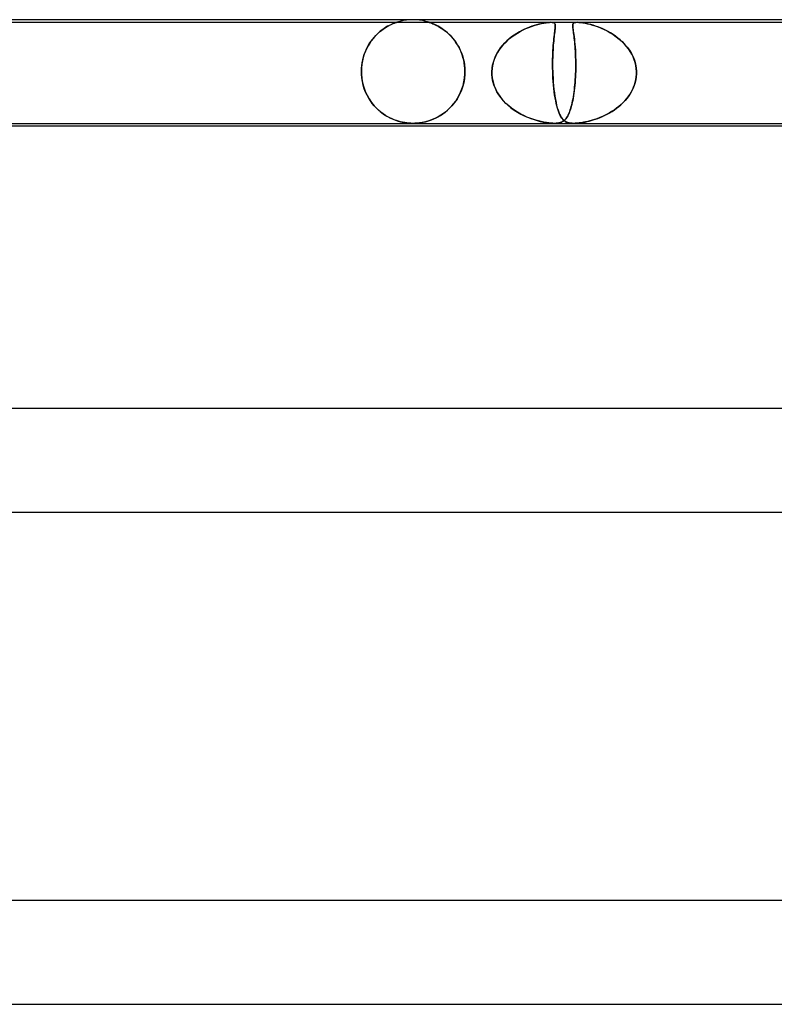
# Model space of a CAD drawing. Header units: millimetres. Extents: x -660 to 660, y -2 to 380.
# Tile 39 of 103: x -215 to -186, y 342 to 380. Entities that reach past the tile are written whole.
import ezdxf

# ---------------------------------------------------------------- set-up
doc = ezdxf.new("R2010")
doc.units = ezdxf.units.MM
doc.layers.add('HIDDEN', color=7, linetype='Continuous')
doc.layers.add('THICK', color=7, linetype='Continuous')

msp = doc.modelspace()

# ---------------------------------------------------------------- linework, layer by layer
at = {"layer": 'HIDDEN'}
for p, q in [((-200, 380), (-200.127, 379.996)), ((-199.873, 379.996), (-200, 380)), ((-226.019, 379.9), (-194.669, 379.9)), ((-201.211, 379.589), (-201.137, 379.643)), ((-201.112, 379.661), (-201.185, 379.609)), ((-201.137, 379.643), (-201.065, 379.691)), ((-201.042, 379.706), (-201.112, 379.661)), ((-201.065, 379.691), (-200.995, 379.733)), ((-200.976, 379.745), (-201.042, 379.706)), ((-200.995, 379.733), (-200.929, 379.77)), ((-200.913, 379.779), (-200.976, 379.745)), ((-200.929, 379.77), (-200.867, 379.802)), ((-200.856, 379.807), (-200.913, 379.779)), ((-200.867, 379.802), (-200.81, 379.828)), ((-200.803, 379.831), (-200.856, 379.807)), ((-200.81, 379.828), (-200.759, 379.85)), ((-200.758, 379.851), (-200.803, 379.831)), ((-200.759, 379.85), (-200.715, 379.868)), ((-200.719, 379.866), (-200.758, 379.851)), ((-200.689, 379.878), (-200.719, 379.866)), ((-200.715, 379.868), (-200.681, 379.881)), ((-200.665, 379.886), (-200.689, 379.878)), ((-200.681, 379.881), (-200.655, 379.89)), ((-200.647, 379.892), (-200.665, 379.886)), ((-200.655, 379.89), (-200.638, 379.896)), ((-200.635, 379.897), (-200.647, 379.892)), ((-200.638, 379.896), (-200.628, 379.899)), ((-200.627, 379.899), (-200.635, 379.897)), ((-200.628, 379.899), (-200.625, 379.9)), ((-200.625, 379.9), (-200.627, 379.899)), ((-200.503, 379.936), (-200.624, 379.9)), ((-200.379, 379.964), (-200.503, 379.936)), ((-200.253, 379.984), (-200.379, 379.964)), ((-200.127, 379.996), (-200.253, 379.984)), ((-199.747, 379.984), (-199.873, 379.996)), ((-199.621, 379.964), (-199.747, 379.984)), ((-199.497, 379.936), (-199.621, 379.964)), ((-199.376, 379.9), (-199.497, 379.936)), ((-199.372, 379.899), (-199.375, 379.9)), ((-199.375, 379.9), (-199.368, 379.898)), ((-199.359, 379.895), (-199.372, 379.899)), ((-199.368, 379.898), (-199.347, 379.89)), ((-199.337, 379.887), (-199.359, 379.895)), ((-199.347, 379.89), (-199.314, 379.879)), ((-199.306, 379.876), (-199.337, 379.887)), ((-199.314, 379.879), (-199.273, 379.863)), ((-199.265, 379.86), (-199.306, 379.876)), ((-199.273, 379.863), (-199.23, 379.846)), ((-199.215, 379.84), (-199.265, 379.86)), ((-199.23, 379.846), (-199.186, 379.827)), ((-199.159, 379.815), (-199.215, 379.84)), ((-199.186, 379.827), (-199.138, 379.805)), ((-199.097, 379.785), (-199.159, 379.815)), ((-199.138, 379.805), (-199.086, 379.78)), ((-199.031, 379.75), (-199.097, 379.785)), ((-199.086, 379.78), (-199.03, 379.75)), ((-198.96, 379.709), (-199.031, 379.75)), ((-199.03, 379.75), (-198.97, 379.715)), ((-198.97, 379.715), (-198.907, 379.676)), ((-198.888, 379.664), (-198.96, 379.709)), ((-198.907, 379.676), (-198.842, 379.632)), ((-198.814, 379.612), (-198.888, 379.664)), ((-198.842, 379.632), (-198.775, 379.583)), ((-195.689, 379.63), (-195.789, 379.582)), ((-195.744, 379.604), (-195.634, 379.655)), ((-195.591, 379.674), (-195.689, 379.63)), ((-195.634, 379.655), (-195.526, 379.701)), ((-195.495, 379.713), (-195.591, 379.674)), ((-195.526, 379.701), (-195.421, 379.74)), ((-195.402, 379.747), (-195.495, 379.713)), ((-195.421, 379.74), (-195.32, 379.774)), ((-195.313, 379.777), (-195.402, 379.747)), ((-195.32, 379.774), (-195.223, 379.804)), ((-195.226, 379.803), (-195.313, 379.777)), ((-195.143, 379.825), (-195.226, 379.803)), ((-195.223, 379.804), (-195.127, 379.829)), ((-195.063, 379.845), (-195.143, 379.825)), ((-195.127, 379.829), (-195.031, 379.852)), ((-194.987, 379.861), (-195.063, 379.845)), ((-195.031, 379.852), (-194.938, 379.87)), ((-194.915, 379.874), (-194.987, 379.861)), ((-194.938, 379.87), (-194.853, 379.884)), ((-194.846, 379.885), (-194.915, 379.874)), ((-194.853, 379.884), (-194.78, 379.894)), ((-194.781, 379.893), (-194.846, 379.885)), ((-194.722, 379.898), (-194.781, 379.893)), ((-194.78, 379.894), (-194.72, 379.898)), ((-194.67, 379.9), (-194.722, 379.898)), ((-194.72, 379.898), (-194.669, 379.9)), ((-194.627, 379.898), (-194.67, 379.9)), ((-194.669, 379.9), (-194.625, 379.898)), ((-194.669, 379.9), (-193.659, 379.9)), ((-194.59, 379.894), (-194.627, 379.898)), ((-194.625, 379.898), (-194.59, 379.893)), ((-194.56, 379.884), (-194.59, 379.894)), ((-194.59, 379.893), (-194.562, 379.885)), ((-194.562, 379.885), (-194.541, 379.874)), ((-194.535, 379.87), (-194.56, 379.884)), ((-194.541, 379.874), (-194.526, 379.861)), ((-194.518, 379.852), (-194.535, 379.87)), ((-194.526, 379.861), (-194.514, 379.845)), ((-194.508, 379.829), (-194.518, 379.852)), ((-194.51, 379.63), (-194.516, 379.582)), ((-194.514, 379.845), (-194.507, 379.825)), ((-194.513, 379.604), (-194.507, 379.655)), ((-194.505, 379.674), (-194.51, 379.63)), ((-194.502, 379.804), (-194.508, 379.829)), ((-194.507, 379.825), (-194.502, 379.803)), ((-194.507, 379.655), (-194.503, 379.701)), ((-194.502, 379.713), (-194.505, 379.674)), ((-194.503, 379.701), (-194.5, 379.74)), ((-194.5, 379.774), (-194.502, 379.804)), ((-194.502, 379.803), (-194.5, 379.777)), ((-194.5, 379.747), (-194.502, 379.713)), ((-194.5, 379.777), (-194.5, 379.747)), ((-194.5, 379.74), (-194.5, 379.774)), ((-193.826, 379.793), (-193.827, 379.759)), ((-193.827, 379.756), (-193.826, 379.785)), ((-193.827, 379.759), (-193.825, 379.72)), ((-193.825, 379.723), (-193.827, 379.756)), ((-193.822, 379.821), (-193.826, 379.793)), ((-193.826, 379.785), (-193.824, 379.811)), ((-193.821, 379.685), (-193.825, 379.723)), ((-193.825, 379.72), (-193.82, 379.675)), ((-193.824, 379.811), (-193.818, 379.833)), ((-193.813, 379.845), (-193.822, 379.821)), ((-193.816, 379.642), (-193.821, 379.685)), ((-193.82, 379.675), (-193.814, 379.623)), ((-193.818, 379.833), (-193.809, 379.852)), ((-193.81, 379.595), (-193.816, 379.642)), ((-193.814, 379.623), (-193.806, 379.564)), ((-193.8, 379.864), (-193.813, 379.845)), ((-193.809, 379.852), (-193.795, 379.868)), ((-193.78, 379.879), (-193.8, 379.864)), ((-193.795, 379.868), (-193.774, 379.882)), ((-193.751, 379.89), (-193.78, 379.879)), ((-193.774, 379.882), (-193.746, 379.892)), ((-193.711, 379.898), (-193.751, 379.89)), ((-193.746, 379.892), (-193.708, 379.898)), ((-193.659, 379.9), (-193.711, 379.898)), ((-193.708, 379.898), (-193.659, 379.9)), ((-193.659, 379.9), (-193.595, 379.898)), ((-193.599, 379.898), (-193.659, 379.9)), ((-193.659, 379.9), (-162.309, 379.9)), ((-193.532, 379.892), (-193.599, 379.898)), ((-193.595, 379.898), (-193.521, 379.89)), ((-193.458, 379.882), (-193.532, 379.892)), ((-193.521, 379.89), (-193.44, 379.879)), ((-193.379, 379.868), (-193.458, 379.882)), ((-193.44, 379.879), (-193.353, 379.864)), ((-193.296, 379.852), (-193.379, 379.868)), ((-193.353, 379.864), (-193.264, 379.845)), ((-193.213, 379.833), (-193.296, 379.852)), ((-193.264, 379.845), (-193.168, 379.821)), ((-193.129, 379.811), (-193.213, 379.833)), ((-193.168, 379.821), (-193.066, 379.793)), ((-193.042, 379.785), (-193.129, 379.811)), ((-193.066, 379.793), (-192.96, 379.759)), ((-192.951, 379.756), (-193.042, 379.785)), ((-192.96, 379.759), (-192.85, 379.72)), ((-192.857, 379.723), (-192.951, 379.756)), ((-192.76, 379.685), (-192.857, 379.723)), ((-192.85, 379.72), (-192.736, 379.675)), ((-192.662, 379.642), (-192.76, 379.685)), ((-192.736, 379.675), (-192.62, 379.623)), ((-192.563, 379.595), (-192.662, 379.642)), ((-192.62, 379.623), (-192.502, 379.564)), ((-201.54, 379.269), (-201.606, 379.184)), ((-201.565, 379.239), (-201.499, 379.318)), ((-201.472, 379.349), (-201.54, 379.269)), ((-201.499, 379.318), (-201.43, 379.394)), ((-201.402, 379.422), (-201.472, 379.349)), ((-201.43, 379.394), (-201.359, 379.464)), ((-201.33, 379.49), (-201.402, 379.422)), ((-201.359, 379.464), (-201.285, 379.529)), ((-201.258, 379.553), (-201.33, 379.49)), ((-201.285, 379.529), (-201.211, 379.589)), ((-201.185, 379.609), (-201.258, 379.553)), ((-198.74, 379.556), (-198.814, 379.612)), ((-198.775, 379.583), (-198.708, 379.529)), ((-198.668, 379.495), (-198.74, 379.556)), ((-198.708, 379.529), (-198.641, 379.471)), ((-198.596, 379.429), (-198.668, 379.495)), ((-198.641, 379.471), (-198.575, 379.408)), ((-198.528, 379.359), (-198.596, 379.429)), ((-198.575, 379.408), (-198.51, 379.34)), ((-198.462, 379.284), (-198.528, 379.359)), ((-198.51, 379.34), (-198.447, 379.267)), ((-198.398, 379.205), (-198.462, 379.284)), ((-198.447, 379.267), (-198.386, 379.189)), ((-196.281, 379.258), (-196.37, 379.18)), ((-196.361, 379.189), (-196.266, 379.27)), ((-196.187, 379.333), (-196.281, 379.258)), ((-196.266, 379.27), (-196.168, 379.347)), ((-196.089, 379.403), (-196.187, 379.333)), ((-196.168, 379.347), (-196.066, 379.419)), ((-195.989, 379.468), (-196.089, 379.403)), ((-196.066, 379.419), (-195.961, 379.486)), ((-195.889, 379.528), (-195.989, 379.468)), ((-195.961, 379.486), (-195.853, 379.547)), ((-195.789, 379.582), (-195.889, 379.528)), ((-195.853, 379.547), (-195.744, 379.604)), ((-194.555, 379.258), (-194.563, 379.18)), ((-194.562, 379.189), (-194.554, 379.27)), ((-194.547, 379.333), (-194.555, 379.258)), ((-194.554, 379.27), (-194.545, 379.347)), ((-194.539, 379.403), (-194.547, 379.333)), ((-194.545, 379.347), (-194.537, 379.419)), ((-194.531, 379.468), (-194.539, 379.403)), ((-194.537, 379.419), (-194.528, 379.486)), ((-194.523, 379.528), (-194.531, 379.468)), ((-194.528, 379.486), (-194.52, 379.547)), ((-194.516, 379.582), (-194.523, 379.528)), ((-194.52, 379.547), (-194.513, 379.604)), ((-193.803, 379.544), (-193.81, 379.595)), ((-193.806, 379.564), (-193.797, 379.498)), ((-193.795, 379.488), (-193.803, 379.544)), ((-193.797, 379.498), (-193.787, 379.424)), ((-193.787, 379.427), (-193.795, 379.488)), ((-193.778, 379.362), (-193.787, 379.427)), ((-193.787, 379.424), (-193.776, 379.343)), ((-193.77, 379.292), (-193.778, 379.362)), ((-193.776, 379.343), (-193.765, 379.254)), ((-193.761, 379.217), (-193.77, 379.292)), ((-193.765, 379.254), (-193.755, 379.157)), ((-192.464, 379.544), (-192.563, 379.595)), ((-192.502, 379.564), (-192.383, 379.498)), ((-192.366, 379.488), (-192.464, 379.544)), ((-192.383, 379.498), (-192.265, 379.424)), ((-192.269, 379.427), (-192.366, 379.488)), ((-192.174, 379.362), (-192.269, 379.427)), ((-192.265, 379.424), (-192.148, 379.343)), ((-192.082, 379.292), (-192.174, 379.362)), ((-192.148, 379.343), (-192.034, 379.254)), ((-191.992, 379.217), (-192.082, 379.292)), ((-192.034, 379.254), (-191.925, 379.157)), ((-201.836, 378.774), (-201.791, 378.875)), ((-201.783, 378.891), (-201.833, 378.781)), ((-201.791, 378.875), (-201.741, 378.972)), ((-201.728, 378.995), (-201.783, 378.891)), ((-201.741, 378.972), (-201.686, 379.065)), ((-201.669, 379.093), (-201.728, 378.995)), ((-201.686, 379.065), (-201.627, 379.154)), ((-201.606, 379.184), (-201.669, 379.093)), ((-201.627, 379.154), (-201.565, 379.239)), ((-198.338, 379.122), (-198.398, 379.205)), ((-198.386, 379.189), (-198.327, 379.106)), ((-198.282, 379.035), (-198.338, 379.122)), ((-198.327, 379.106), (-198.272, 379.018)), ((-198.229, 378.944), (-198.282, 379.035)), ((-198.272, 379.018), (-198.219, 378.925)), ((-198.181, 378.849), (-198.229, 378.944)), ((-198.219, 378.925), (-198.171, 378.826)), ((-196.684, 378.812), (-196.612, 378.914)), ((-196.603, 378.925), (-196.669, 378.834)), ((-196.612, 378.914), (-196.534, 379.01)), ((-196.531, 379.014), (-196.603, 378.925)), ((-196.534, 379.01), (-196.45, 379.102)), ((-196.453, 379.099), (-196.531, 379.014)), ((-196.37, 379.18), (-196.453, 379.099)), ((-196.45, 379.102), (-196.361, 379.189)), ((-194.591, 378.812), (-194.585, 378.914)), ((-194.584, 378.925), (-194.59, 378.834)), ((-194.585, 378.914), (-194.578, 379.01)), ((-194.578, 379.014), (-194.584, 378.925)), ((-194.578, 379.01), (-194.571, 379.102)), ((-194.571, 379.099), (-194.578, 379.014)), ((-194.571, 379.102), (-194.562, 379.189)), ((-194.563, 379.18), (-194.571, 379.099)), ((-193.753, 379.137), (-193.761, 379.217)), ((-193.755, 379.157), (-193.744, 379.053)), ((-193.744, 379.053), (-193.753, 379.137)), ((-193.737, 378.964), (-193.744, 379.053)), ((-193.744, 379.053), (-193.735, 378.942)), ((-193.73, 378.871), (-193.737, 378.964)), ((-193.735, 378.942), (-193.727, 378.824)), ((-193.724, 378.773), (-193.73, 378.871)), ((-191.905, 379.137), (-191.992, 379.217)), ((-191.925, 379.157), (-191.823, 379.053)), ((-191.823, 379.053), (-191.905, 379.137)), ((-191.823, 379.053), (-191.728, 378.942)), ((-191.746, 378.964), (-191.823, 379.053)), ((-191.674, 378.871), (-191.746, 378.964)), ((-191.728, 378.942), (-191.642, 378.824)), ((-191.609, 378.773), (-191.674, 378.871)), ((-201.916, 378.541), (-201.948, 378.412)), ((-201.939, 378.452), (-201.911, 378.562)), ((-201.878, 378.664), (-201.916, 378.541)), ((-201.911, 378.562), (-201.876, 378.67)), ((-201.833, 378.781), (-201.878, 378.664)), ((-201.876, 378.67), (-201.836, 378.774)), ((-198.138, 378.751), (-198.181, 378.849)), ((-198.171, 378.826), (-198.127, 378.723)), ((-198.099, 378.649), (-198.138, 378.751)), ((-198.127, 378.723), (-198.087, 378.613)), ((-198.066, 378.544), (-198.099, 378.649)), ((-198.087, 378.613), (-198.054, 378.499)), ((-198.039, 378.438), (-198.066, 378.544)), ((-198.054, 378.499), (-198.027, 378.379)), ((-196.892, 378.365), (-196.853, 378.482)), ((-196.829, 378.542), (-196.869, 378.438)), ((-196.853, 378.482), (-196.805, 378.596)), ((-196.782, 378.643), (-196.829, 378.542)), ((-196.805, 378.596), (-196.748, 378.706)), ((-196.729, 378.74), (-196.782, 378.643)), ((-196.748, 378.706), (-196.684, 378.812)), ((-196.669, 378.834), (-196.729, 378.74)), ((-194.605, 378.365), (-194.604, 378.482)), ((-194.604, 378.482), (-194.601, 378.596)), ((-194.602, 378.542), (-194.604, 378.438)), ((-194.599, 378.643), (-194.602, 378.542)), ((-194.601, 378.596), (-194.596, 378.706)), ((-194.595, 378.74), (-194.599, 378.643)), ((-194.596, 378.706), (-194.591, 378.812)), ((-194.59, 378.834), (-194.595, 378.74)), ((-193.727, 378.824), (-193.72, 378.699)), ((-193.719, 378.672), (-193.724, 378.773)), ((-193.72, 378.699), (-193.715, 378.568)), ((-193.715, 378.566), (-193.719, 378.672)), ((-193.715, 378.568), (-193.711, 378.432)), ((-193.712, 378.457), (-193.715, 378.566)), ((-191.642, 378.824), (-191.565, 378.699)), ((-191.55, 378.672), (-191.609, 378.773)), ((-191.565, 378.699), (-191.499, 378.568)), ((-191.498, 378.566), (-191.55, 378.672)), ((-191.499, 378.568), (-191.445, 378.432)), ((-191.454, 378.457), (-191.498, 378.566)), ((-201.985, 378.141), (-201.99, 378)), ((-201.99, 378), (-201.987, 378.114)), ((-201.987, 378.114), (-201.977, 378.228)), ((-201.971, 378.279), (-201.985, 378.141)), ((-201.977, 378.228), (-201.961, 378.34)), ((-201.948, 378.412), (-201.971, 378.279)), ((-201.961, 378.34), (-201.939, 378.452)), ((-198.018, 378.33), (-198.039, 378.438)), ((-198.027, 378.379), (-198.007, 378.256)), ((-198.002, 378.221), (-198.018, 378.33)), ((-198.007, 378.256), (-197.994, 378.13)), ((-197.993, 378.11), (-198.002, 378.221)), ((-197.994, 378.13), (-197.99, 378)), ((-197.99, 378), (-197.993, 378.11)), ((-196.95, 378), (-196.941, 378.123)), ((-196.942, 378.112), (-196.95, 378)), ((-196.926, 378.223), (-196.942, 378.112)), ((-196.941, 378.123), (-196.921, 378.245)), ((-196.901, 378.332), (-196.926, 378.223)), ((-196.921, 378.245), (-196.892, 378.365)), ((-196.869, 378.438), (-196.901, 378.332)), ((-194.604, 378.438), (-194.605, 378.332)), ((-194.605, 378.245), (-194.605, 378.365)), ((-194.605, 378.332), (-194.605, 378.223)), ((-194.604, 378.123), (-194.605, 378.245)), ((-194.605, 378.223), (-194.604, 378.112)), ((-194.601, 378), (-194.604, 378.123)), ((-194.604, 378.112), (-194.601, 378)), ((-193.71, 378.147), (-193.713, 378)), ((-193.713, 378), (-193.711, 378.117)), ((-193.71, 378.346), (-193.712, 378.457)), ((-193.711, 378.432), (-193.71, 378.292)), ((-193.711, 378.117), (-193.71, 378.233)), ((-193.71, 378.233), (-193.71, 378.346)), ((-193.71, 378.292), (-193.71, 378.147)), ((-191.418, 378.346), (-191.454, 378.457)), ((-191.445, 378.432), (-191.404, 378.292)), ((-191.391, 378.233), (-191.418, 378.346)), ((-191.404, 378.292), (-191.377, 378.147)), ((-191.373, 378.117), (-191.391, 378.233)), ((-191.377, 378.147), (-191.365, 378)), ((-191.365, 378), (-191.373, 378.117)), ((-201.99, 377.983), (-201.99, 378)), ((-201.99, 378), (-201.99, 377.983)), ((-201.99, 377.967), (-201.99, 377.983)), ((-201.99, 377.983), (-201.99, 377.967)), ((-201.989, 377.95), (-201.99, 377.967)), ((-201.99, 377.967), (-201.989, 377.95)), ((-201.989, 377.933), (-201.989, 377.95)), ((-201.989, 377.95), (-201.989, 377.933)), ((-201.988, 377.917), (-201.989, 377.933)), ((-201.989, 377.933), (-201.988, 377.917)), ((-201.988, 377.9), (-201.988, 377.917)), ((-201.988, 377.917), (-201.988, 377.9)), ((-201.988, 377.9), (-201.972, 377.732)), ((-201.975, 377.754), (-201.988, 377.9)), ((-201.952, 377.61), (-201.975, 377.754)), ((-201.972, 377.732), (-201.942, 377.565)), ((-198.008, 377.731), (-198.038, 377.564)), ((-198.029, 377.606), (-198.005, 377.751)), ((-197.992, 377.9), (-198.008, 377.731)), ((-198.005, 377.751), (-197.992, 377.9)), ((-197.991, 377.933), (-197.992, 377.917)), ((-197.992, 377.917), (-197.991, 377.933)), ((-197.992, 377.917), (-197.992, 377.9)), ((-197.992, 377.9), (-197.992, 377.917)), ((-197.99, 377.967), (-197.991, 377.95)), ((-197.991, 377.95), (-197.99, 377.967)), ((-197.991, 377.95), (-197.991, 377.933)), ((-197.991, 377.933), (-197.991, 377.95)), ((-197.99, 378), (-197.99, 377.983)), ((-197.99, 377.983), (-197.99, 378)), ((-197.99, 377.983), (-197.99, 377.967)), ((-197.99, 377.967), (-197.99, 377.983)), ((-196.95, 378), (-196.95, 377.983)), ((-196.95, 377.983), (-196.95, 378)), ((-196.95, 377.983), (-196.95, 377.967)), ((-196.95, 377.967), (-196.95, 377.983)), ((-196.95, 377.967), (-196.95, 377.95)), ((-196.95, 377.95), (-196.95, 377.967)), ((-196.95, 377.95), (-196.95, 377.933)), ((-196.95, 377.933), (-196.95, 377.95)), ((-196.95, 377.933), (-196.95, 377.917)), ((-196.95, 377.917), (-196.95, 377.933)), ((-196.95, 377.917), (-196.949, 377.9)), ((-196.949, 377.9), (-196.95, 377.917)), ((-196.949, 377.9), (-196.935, 377.749)), ((-196.936, 377.758), (-196.949, 377.9)), ((-196.91, 377.618), (-196.936, 377.758)), ((-196.935, 377.749), (-196.905, 377.598)), ((-194.601, 377.983), (-194.601, 378)), ((-194.601, 378), (-194.601, 377.983)), ((-194.6, 377.967), (-194.601, 377.983)), ((-194.601, 377.983), (-194.6, 377.967)), ((-194.6, 377.95), (-194.6, 377.967)), ((-194.6, 377.967), (-194.6, 377.95)), ((-194.599, 377.933), (-194.6, 377.95)), ((-194.6, 377.95), (-194.599, 377.933)), ((-194.598, 377.917), (-194.599, 377.933)), ((-194.599, 377.933), (-194.598, 377.917)), ((-194.598, 377.9), (-194.598, 377.917)), ((-194.598, 377.917), (-194.598, 377.9)), ((-194.591, 377.758), (-194.598, 377.9)), ((-194.598, 377.9), (-194.59, 377.749)), ((-194.582, 377.618), (-194.591, 377.758)), ((-194.59, 377.749), (-194.58, 377.598)), ((-193.722, 377.789), (-193.729, 377.679)), ((-193.728, 377.692), (-193.722, 377.795)), ((-193.722, 377.795), (-193.717, 377.9)), ((-193.717, 377.9), (-193.722, 377.789)), ((-193.717, 377.9), (-193.716, 377.917)), ((-193.716, 377.917), (-193.717, 377.9)), ((-193.716, 377.933), (-193.715, 377.95)), ((-193.715, 377.95), (-193.716, 377.933)), ((-193.716, 377.917), (-193.716, 377.933)), ((-193.716, 377.933), (-193.716, 377.917)), ((-193.715, 377.95), (-193.714, 377.967)), ((-193.714, 377.967), (-193.715, 377.95)), ((-193.714, 377.983), (-193.713, 378)), ((-193.713, 378), (-193.714, 377.983)), ((-193.714, 377.967), (-193.714, 377.983)), ((-193.714, 377.983), (-193.714, 377.967)), ((-191.375, 377.789), (-191.392, 377.679)), ((-191.389, 377.692), (-191.374, 377.795)), ((-191.366, 377.9), (-191.375, 377.789)), ((-191.374, 377.795), (-191.366, 377.9)), ((-191.365, 377.917), (-191.366, 377.9)), ((-191.366, 377.9), (-191.365, 377.917)), ((-191.365, 378), (-191.365, 377.983)), ((-191.365, 377.983), (-191.365, 378)), ((-191.365, 377.983), (-191.365, 377.967)), ((-191.365, 377.967), (-191.365, 377.983)), ((-191.365, 377.967), (-191.365, 377.95)), ((-191.365, 377.95), (-191.365, 377.967)), ((-191.365, 377.95), (-191.365, 377.933)), ((-191.365, 377.933), (-191.365, 377.95)), ((-191.365, 377.933), (-191.365, 377.917)), ((-191.365, 377.917), (-191.365, 377.933)), ((-201.919, 377.47), (-201.952, 377.61)), ((-201.942, 377.565), (-201.899, 377.4)), ((-201.877, 377.336), (-201.919, 377.47)), ((-201.899, 377.4), (-201.841, 377.239)), ((-198.083, 377.399), (-198.142, 377.238)), ((-198.106, 377.331), (-198.063, 377.465)), ((-198.038, 377.564), (-198.083, 377.399)), ((-198.063, 377.465), (-198.029, 377.606)), ((-196.87, 377.481), (-196.91, 377.618)), ((-196.905, 377.598), (-196.86, 377.452)), ((-196.817, 377.348), (-196.87, 377.481)), ((-196.86, 377.452), (-196.8, 377.311)), ((-196.754, 377.22), (-196.817, 377.348)), ((-194.571, 377.481), (-194.582, 377.618)), ((-194.58, 377.598), (-194.568, 377.452)), ((-194.558, 377.348), (-194.571, 377.481)), ((-194.568, 377.452), (-194.554, 377.311)), ((-194.543, 377.22), (-194.558, 377.348)), ((-193.757, 377.358), (-193.769, 377.257)), ((-193.764, 377.294), (-193.754, 377.39)), ((-193.746, 377.462), (-193.757, 377.358)), ((-193.754, 377.39), (-193.744, 377.488)), ((-193.737, 377.57), (-193.746, 377.462)), ((-193.744, 377.488), (-193.735, 377.589)), ((-193.729, 377.679), (-193.737, 377.57)), ((-193.735, 377.589), (-193.728, 377.692)), ((-191.494, 377.358), (-191.543, 377.257)), ((-191.524, 377.294), (-191.48, 377.39)), ((-191.452, 377.462), (-191.494, 377.358)), ((-191.48, 377.39), (-191.443, 377.488)), ((-191.418, 377.57), (-191.452, 377.462)), ((-191.443, 377.488), (-191.413, 377.589)), ((-191.392, 377.679), (-191.418, 377.57)), ((-191.413, 377.589), (-191.389, 377.692)), ((-201.828, 377.208), (-201.877, 377.336)), ((-201.841, 377.239), (-201.771, 377.086)), ((-201.771, 377.087), (-201.828, 377.208)), ((-201.708, 376.973), (-201.771, 377.087)), ((-201.771, 377.086), (-201.688, 376.94)), ((-201.64, 376.866), (-201.708, 376.973)), ((-198.348, 376.862), (-198.278, 376.969)), ((-198.213, 377.085), (-198.297, 376.939)), ((-198.278, 376.969), (-198.214, 377.083)), ((-198.214, 377.083), (-198.157, 377.204)), ((-198.142, 377.238), (-198.213, 377.085)), ((-198.157, 377.204), (-198.106, 377.331)), ((-196.8, 377.311), (-196.728, 377.175)), ((-196.68, 377.099), (-196.754, 377.22)), ((-196.728, 377.175), (-196.644, 377.046)), ((-196.597, 376.983), (-196.68, 377.099)), ((-196.644, 377.046), (-196.549, 376.924)), ((-196.505, 376.874), (-196.597, 376.983)), ((-194.554, 377.311), (-194.537, 377.175)), ((-194.526, 377.099), (-194.543, 377.22)), ((-194.537, 377.175), (-194.518, 377.046)), ((-194.507, 376.983), (-194.526, 377.099)), ((-194.518, 377.046), (-194.497, 376.924)), ((-194.487, 376.874), (-194.507, 376.983)), ((-193.812, 376.974), (-193.828, 376.887)), ((-193.817, 376.943), (-193.803, 377.026)), ((-193.796, 377.064), (-193.812, 376.974)), ((-193.803, 377.026), (-193.789, 377.112)), ((-193.782, 377.159), (-193.796, 377.064)), ((-193.789, 377.112), (-193.776, 377.202)), ((-193.769, 377.257), (-193.782, 377.159)), ((-193.776, 377.202), (-193.764, 377.294)), ((-191.728, 376.974), (-191.801, 376.887)), ((-191.753, 376.943), (-191.688, 377.026)), ((-191.66, 377.064), (-191.728, 376.974)), ((-191.688, 377.026), (-191.628, 377.112)), ((-191.598, 377.159), (-191.66, 377.064)), ((-191.628, 377.112), (-191.573, 377.202)), ((-191.543, 377.257), (-191.598, 377.159)), ((-191.573, 377.202), (-191.524, 377.294)), ((-201.688, 376.94), (-201.595, 376.803)), ((-201.567, 376.766), (-201.64, 376.866)), ((-201.595, 376.803), (-201.492, 376.675)), ((-201.49, 376.673), (-201.567, 376.766)), ((-201.492, 376.675), (-201.38, 376.558)), ((-201.409, 376.587), (-201.49, 376.673)), ((-201.325, 376.507), (-201.409, 376.587)), ((-198.667, 376.504), (-198.582, 376.584)), ((-198.496, 376.675), (-198.609, 376.557)), ((-198.582, 376.584), (-198.5, 376.67)), ((-198.5, 376.67), (-198.422, 376.763)), ((-198.391, 376.802), (-198.496, 376.675)), ((-198.422, 376.763), (-198.348, 376.862)), ((-198.297, 376.939), (-198.391, 376.802)), ((-196.549, 376.924), (-196.445, 376.809)), ((-196.406, 376.771), (-196.505, 376.874)), ((-196.445, 376.809), (-196.332, 376.702)), ((-196.301, 376.675), (-196.406, 376.771)), ((-196.332, 376.702), (-196.213, 376.603)), ((-196.19, 376.585), (-196.301, 376.675)), ((-196.213, 376.603), (-196.087, 376.511)), ((-196.074, 376.503), (-196.19, 376.585)), ((-194.497, 376.924), (-194.474, 376.809)), ((-194.466, 376.771), (-194.487, 376.874)), ((-194.474, 376.809), (-194.449, 376.702)), ((-194.443, 376.675), (-194.466, 376.771)), ((-194.449, 376.702), (-194.423, 376.603)), ((-194.418, 376.585), (-194.443, 376.675)), ((-194.423, 376.603), (-194.395, 376.511)), ((-194.392, 376.503), (-194.418, 376.585)), ((-193.923, 376.52), (-193.903, 376.582)), ((-193.884, 376.65), (-193.904, 376.58)), ((-193.903, 376.582), (-193.885, 376.647)), ((-193.885, 376.647), (-193.867, 376.716)), ((-193.864, 376.725), (-193.884, 376.65)), ((-193.867, 376.716), (-193.849, 376.788)), ((-193.846, 376.804), (-193.864, 376.725)), ((-193.849, 376.788), (-193.833, 376.864)), ((-193.828, 376.887), (-193.846, 376.804)), ((-193.833, 376.864), (-193.817, 376.943)), ((-192.221, 376.52), (-192.135, 376.582)), ((-192.048, 376.65), (-192.138, 376.58)), ((-192.135, 376.582), (-192.052, 376.647)), ((-192.052, 376.647), (-191.972, 376.716)), ((-191.962, 376.725), (-192.048, 376.65)), ((-191.972, 376.716), (-191.895, 376.788)), ((-191.879, 376.804), (-191.962, 376.725)), ((-191.895, 376.788), (-191.822, 376.864)), ((-191.801, 376.887), (-191.879, 376.804)), ((-191.822, 376.864), (-191.753, 376.943)), ((-201.38, 376.558), (-201.26, 376.451)), ((-201.239, 376.434), (-201.325, 376.507)), ((-201.26, 376.451), (-201.133, 376.354)), ((-201.151, 376.367), (-201.239, 376.434)), ((-201.062, 376.308), (-201.151, 376.367)), ((-201.133, 376.354), (-201.002, 376.271)), ((-200.974, 376.255), (-201.062, 376.308)), ((-201.002, 376.271), (-200.871, 376.201)), ((-200.887, 376.209), (-200.974, 376.255)), ((-200.802, 376.169), (-200.887, 376.209)), ((-200.871, 376.201), (-200.739, 376.143)), ((-199.125, 376.201), (-199.257, 376.142)), ((-199.194, 376.168), (-199.108, 376.208)), ((-198.992, 376.271), (-199.125, 376.201)), ((-199.108, 376.208), (-199.021, 376.254)), ((-199.021, 376.254), (-198.932, 376.306)), ((-198.86, 376.354), (-198.992, 376.271)), ((-198.932, 376.306), (-198.844, 376.365)), ((-198.731, 376.45), (-198.86, 376.354)), ((-198.844, 376.365), (-198.755, 376.431)), ((-198.755, 376.431), (-198.667, 376.504)), ((-198.609, 376.557), (-198.731, 376.45)), ((-196.087, 376.511), (-195.959, 376.429)), ((-195.955, 376.427), (-196.074, 376.503)), ((-195.959, 376.429), (-195.83, 376.356)), ((-195.835, 376.359), (-195.955, 376.427)), ((-195.715, 376.298), (-195.835, 376.359)), ((-195.83, 376.356), (-195.7, 376.291)), ((-195.596, 376.244), (-195.715, 376.298)), ((-195.7, 376.291), (-195.572, 376.234)), ((-195.479, 376.197), (-195.596, 376.244)), ((-195.572, 376.234), (-195.446, 376.185)), ((-194.395, 376.511), (-194.366, 376.429)), ((-194.365, 376.427), (-194.392, 376.503)), ((-194.366, 376.429), (-194.336, 376.356)), ((-194.337, 376.359), (-194.365, 376.427)), ((-194.308, 376.298), (-194.337, 376.359)), ((-194.336, 376.356), (-194.304, 376.291)), ((-194.277, 376.244), (-194.308, 376.298)), ((-194.304, 376.291), (-194.271, 376.234)), ((-194.246, 376.197), (-194.277, 376.244)), ((-194.271, 376.234), (-194.237, 376.185)), ((-194.067, 376.212), (-194.093, 376.177)), ((-194.082, 376.192), (-194.057, 376.228)), ((-194.042, 376.252), (-194.067, 376.212)), ((-194.057, 376.228), (-194.033, 376.266)), ((-194.017, 376.295), (-194.042, 376.252)), ((-194.033, 376.266), (-194.01, 376.309)), ((-193.993, 376.342), (-194.017, 376.295)), ((-194.01, 376.309), (-193.987, 376.357)), ((-193.97, 376.395), (-193.993, 376.342)), ((-193.987, 376.357), (-193.965, 376.408)), ((-193.947, 376.452), (-193.97, 376.395)), ((-193.965, 376.408), (-193.943, 376.462)), ((-193.925, 376.514), (-193.947, 376.452)), ((-193.943, 376.462), (-193.923, 376.52)), ((-193.904, 376.58), (-193.925, 376.514)), ((-192.806, 376.212), (-192.899, 376.177)), ((-192.858, 376.192), (-192.768, 376.228)), ((-192.711, 376.252), (-192.806, 376.212)), ((-192.768, 376.228), (-192.677, 376.266)), ((-192.615, 376.295), (-192.711, 376.252)), ((-192.677, 376.266), (-192.584, 376.309)), ((-192.519, 376.342), (-192.615, 376.295)), ((-192.584, 376.309), (-192.492, 376.357)), ((-192.422, 376.395), (-192.519, 376.342)), ((-192.492, 376.357), (-192.4, 376.408)), ((-192.326, 376.452), (-192.422, 376.395)), ((-192.4, 376.408), (-192.309, 376.462)), ((-192.231, 376.514), (-192.326, 376.452)), ((-192.309, 376.462), (-192.221, 376.52)), ((-192.138, 376.58), (-192.231, 376.514)), ((-200.718, 376.134), (-200.802, 376.169)), ((-200.739, 376.143), (-200.61, 376.096)), ((-200.636, 376.104), (-200.718, 376.134)), ((-200.556, 376.079), (-200.636, 376.104)), ((-200.61, 376.096), (-200.483, 376.06)), ((-200.477, 376.058), (-200.556, 376.079)), ((-200.483, 376.06), (-200.362, 376.033)), ((-200.398, 376.04), (-200.477, 376.058)), ((-200.318, 376.026), (-200.398, 376.04)), ((-200.362, 376.033), (-200.254, 376.016)), ((-200.238, 376.014), (-200.318, 376.026)), ((-200.254, 376.016), (-200.159, 376.006)), ((-200.159, 376.006), (-200.238, 376.014)), ((-200.159, 376.006), (-200.076, 376.001)), ((-200.08, 376.002), (-200.159, 376.006)), ((-200.002, 376), (-200.08, 376.002)), ((-200.076, 376.001), (-199.997, 376)), ((-199.923, 376.001), (-200.002, 376)), ((-199.997, 376), (-199.919, 376.002)), ((-199.84, 376.006), (-199.923, 376.001)), ((-199.919, 376.002), (-199.839, 376.006)), ((-199.745, 376.016), (-199.84, 376.006)), ((-199.839, 376.006), (-199.759, 376.014)), ((-199.759, 376.014), (-199.679, 376.026)), ((-199.637, 376.033), (-199.745, 376.016)), ((-199.679, 376.026), (-199.6, 376.04)), ((-199.516, 376.059), (-199.637, 376.033)), ((-199.6, 376.04), (-199.52, 376.058)), ((-199.52, 376.058), (-199.44, 376.079)), ((-199.388, 376.095), (-199.516, 376.059)), ((-199.44, 376.079), (-199.361, 376.104)), ((-199.257, 376.142), (-199.388, 376.095)), ((-199.361, 376.104), (-199.279, 376.134)), ((-199.279, 376.134), (-199.194, 376.168)), ((-195.365, 376.156), (-195.479, 376.197)), ((-195.446, 376.185), (-195.323, 376.142)), ((-195.255, 376.121), (-195.365, 376.156)), ((-195.323, 376.142), (-195.205, 376.107)), ((-195.149, 376.092), (-195.255, 376.121)), ((-195.205, 376.107), (-195.089, 376.076)), ((-195.045, 376.066), (-195.149, 376.092)), ((-195.089, 376.076), (-194.976, 376.051)), ((-194.943, 376.045), (-195.045, 376.066)), ((-194.976, 376.051), (-194.868, 376.031)), ((-194.845, 376.028), (-194.943, 376.045)), ((-194.868, 376.031), (-194.767, 376.017)), ((-194.752, 376.015), (-194.845, 376.028)), ((-194.767, 376.017), (-194.677, 376.007)), ((-194.669, 376.006), (-194.752, 376.015)), ((-194.677, 376.007), (-194.598, 376.002)), ((-194.595, 376.001), (-194.669, 376.006)), ((-194.598, 376.002), (-194.528, 376)), ((-194.53, 376), (-194.595, 376.001)), ((-194.471, 376.001), (-194.53, 376)), ((-194.528, 376), (-194.468, 376.002)), ((-194.416, 376.006), (-194.471, 376.001)), ((-194.468, 376.002), (-194.414, 376.006)), ((-194.365, 376.014), (-194.416, 376.006)), ((-194.414, 376.006), (-194.366, 376.013)), ((-194.366, 376.013), (-194.323, 376.024)), ((-194.318, 376.025), (-194.365, 376.014)), ((-194.323, 376.024), (-194.284, 376.036)), ((-194.277, 376.039), (-194.318, 376.025)), ((-194.284, 376.036), (-194.248, 376.051)), ((-194.239, 376.055), (-194.277, 376.039)), ((-194.248, 376.051), (-194.217, 376.068)), ((-194.214, 376.156), (-194.246, 376.197)), ((-194.206, 376.074), (-194.239, 376.055)), ((-194.237, 376.185), (-194.201, 376.142)), ((-194.217, 376.068), (-194.188, 376.086)), ((-194.18, 376.121), (-194.214, 376.156)), ((-194.176, 376.095), (-194.206, 376.074)), ((-194.201, 376.142), (-194.164, 376.107)), ((-194.188, 376.086), (-194.16, 376.108)), ((-194.145, 376.092), (-194.18, 376.121)), ((-194.148, 376.119), (-194.176, 376.095)), ((-194.164, 376.107), (-194.123, 376.076)), ((-194.16, 376.108), (-194.133, 376.133)), ((-194.12, 376.146), (-194.148, 376.119)), ((-194.107, 376.066), (-194.145, 376.092)), ((-194.133, 376.133), (-194.107, 376.161)), ((-194.123, 376.076), (-194.079, 376.051)), ((-194.093, 376.177), (-194.12, 376.146)), ((-194.107, 376.161), (-194.082, 376.192)), ((-194.065, 376.045), (-194.107, 376.066)), ((-194.079, 376.051), (-194.03, 376.031)), ((-194.018, 376.028), (-194.065, 376.045)), ((-194.03, 376.031), (-193.976, 376.017)), ((-193.967, 376.015), (-194.018, 376.028)), ((-193.976, 376.017), (-193.918, 376.007)), ((-193.913, 376.006), (-193.967, 376.015)), ((-193.918, 376.007), (-193.858, 376.002)), ((-193.856, 376.001), (-193.913, 376.006)), ((-193.858, 376.002), (-193.794, 376)), ((-193.796, 376), (-193.856, 376.001)), ((-193.732, 376.001), (-193.796, 376)), ((-193.794, 376), (-193.728, 376.002)), ((-193.661, 376.006), (-193.732, 376.001)), ((-193.728, 376.002), (-193.659, 376.006)), ((-193.584, 376.014), (-193.661, 376.006)), ((-193.659, 376.006), (-193.586, 376.013)), ((-193.586, 376.013), (-193.509, 376.024)), ((-193.501, 376.025), (-193.584, 376.014)), ((-193.509, 376.024), (-193.431, 376.036)), ((-193.416, 376.039), (-193.501, 376.025)), ((-193.431, 376.036), (-193.353, 376.051)), ((-193.331, 376.055), (-193.416, 376.039)), ((-193.353, 376.051), (-193.275, 376.068)), ((-193.247, 376.074), (-193.331, 376.055)), ((-193.275, 376.068), (-193.197, 376.086)), ((-193.164, 376.095), (-193.247, 376.074)), ((-193.197, 376.086), (-193.116, 376.108)), ((-193.078, 376.119), (-193.164, 376.095)), ((-193.116, 376.108), (-193.033, 376.133)), ((-192.99, 376.146), (-193.078, 376.119)), ((-193.033, 376.133), (-192.946, 376.161)), ((-192.899, 376.177), (-192.99, 376.146)), ((-192.946, 376.161), (-192.858, 376.192))]:
    msp.add_line(p, q, dxfattribs=at)
at = {"layer": 'THICK'}
for p, q in [((398, 380), (-398, 380)), ((-320.809, 376), (-125.021, 376)), ((-319.831, 375.9), (-125.037, 375.9)), ((407.75, 365), (-407.75, 365)), ((-328.861, 361), (-127.639, 361)), ((418.5, 346), (-418.5, 346)), ((-337.525, 342), (-131.013, 342))]:
    msp.add_line(p, q, dxfattribs=at)

doc.saveas('drawing.dxf')
